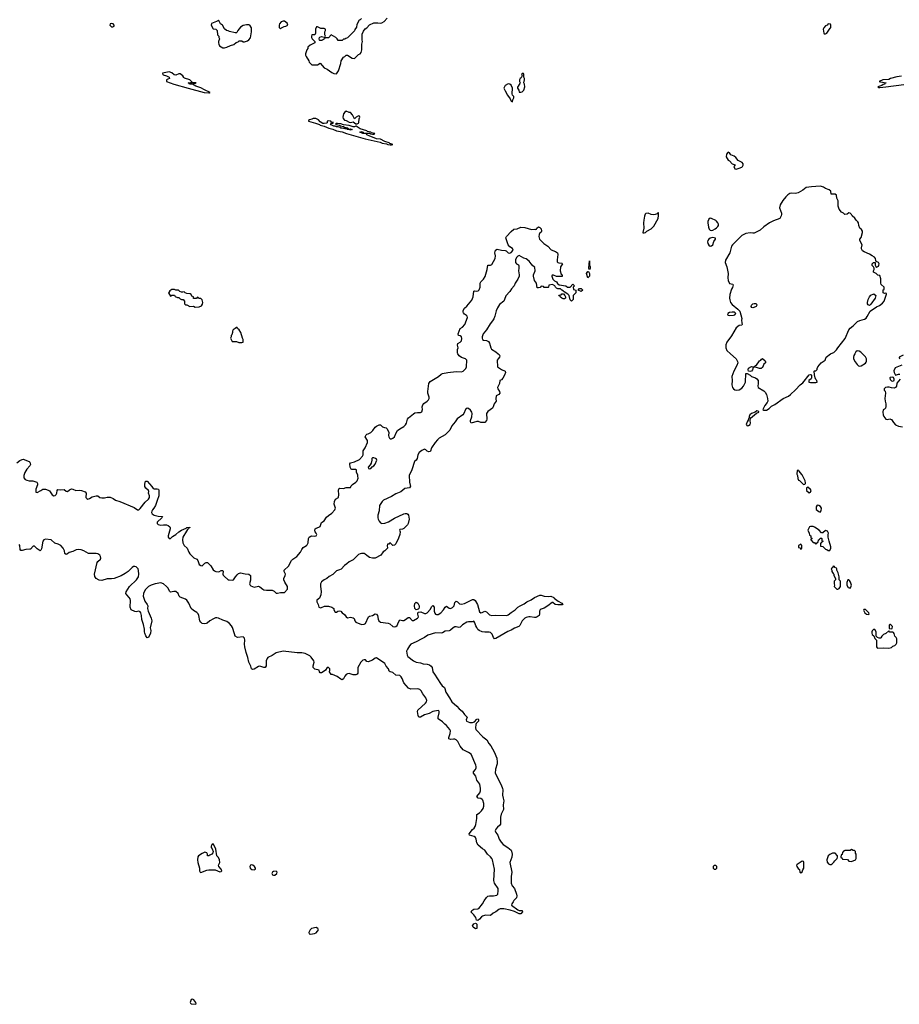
# Model space of a CAD drawing. Header units: inches. Extents: x 2396598 to 2566999, y 262085 to 451979.
# Tile 191 of 256: x 2509854 to 2522664, y 340525 to 354868. Entities that reach past the tile are written whole.
import ezdxf

# ---------------------------------------------------------------- set-up
doc = ezdxf.new("R2010")
doc.units = ezdxf.units.IN
doc.header["$MEASUREMENT"] = 0
for name, color, linetype in [('C5304', 7, 'Continuous'), ('C5314', 7, 'Continuous'), ('C5315', 7, 'Continuous'), ('C5324', 7, 'Continuous'), ('C5325', 7, 'Continuous')]:
    doc.layers.add(name, color=color, linetype=linetype)

msp = doc.modelspace()

# ---------------------------------------------------------------- linework, layer by layer
at = {"layer": 'C5304', "color": 5, "elevation": 20}
for points in [[(2509810, 348415), (2509854, 348446), (2509890, 348462), (2509910, 348464), (2509930, 348458), (2509994, 348430), (2510000, 348421)], [(2510000, 348367), (2509960, 348320), (2509928, 348272), (2509914, 348230), (2509912, 348192), (2509933, 348170), (2509958, 348158), (2509990, 348152), (2510000, 348151)], [(2510000, 347153), (2509945, 347150), (2509890, 347134), (2509870, 347136), (2509861, 347150), (2509858, 347210), (2509844, 347224)]]:
    msp.add_lwpolyline(points, dxfattribs=at)
at = {"layer": 'C5314', "color": 5}
for points, elevation in [([(2516823, 350000), (2516835, 349990), (2516848, 349970), (2516842, 349950), (2516822, 349930), (2516810, 349910), (2516813, 349810), (2516870, 349772), (2516925, 349750), (2516931, 349731), (2516916, 349690), (2516890, 349644), (2516870, 349620), (2516846, 349610), (2516843, 349570), (2516812, 349510), (2516817, 349490), (2516843, 349450), (2516846, 349430), (2516831, 349410), (2516791, 349389), (2516787, 349347), (2516794, 349310), (2516765, 349270), (2516750, 349228), (2516738, 349210), (2516670, 349162), (2516652, 349130), (2516657, 349050), (2516650, 349028), (2516630, 349002), (2516610, 348998), (2516570, 349002), (2516534, 349014), (2516510, 349014), (2516428, 348990), (2516419, 349010), (2516419, 349030), (2516437, 349083), (2516443, 349130), (2516437, 349150), (2516418, 349178), (2516390, 349203), (2516370, 349208), (2516348, 349192), (2516322, 349130), (2516308, 349110), (2516224, 349056), (2516196, 349010), (2516148, 348952), (2516116, 348890), (2516090, 348858), (2516050, 348819), (2515961, 348770), (2515937, 348750), (2515905, 348710), (2515853, 348630), (2515837, 348583), (2515830, 348577), (2515810, 348575), (2515790, 348581), (2515770, 348601), (2515750, 348611), (2515710, 348594), (2515670, 348564), (2515653, 348530), (2515644, 348476), (2515630, 348452), (2515605, 348430), (2515565, 348310), (2515525, 348230), (2515529, 348130), (2515543, 348070), (2515539, 348061), (2515530, 348050), (2515463, 348037), (2515407, 347990), (2515330, 347963), (2515270, 347921), (2515153, 347870), (2515132, 347850), (2515094, 347790), (2515087, 347713), (2515072, 347650), (2515071, 347610), (2515076, 347590), (2515090, 347563), (2515110, 347541), (2515130, 347530), (2515170, 347534), (2515225, 347555), (2515310, 347607), (2515450, 347670), (2515470, 347675), (2515493, 347673), (2515506, 347666), (2515516, 347650), (2515524, 347590), (2515510, 347530), (2515500, 347510), (2515450, 347456), (2515430, 347445), (2515390, 347444), (2515384, 347430), (2515395, 347410), (2515390, 347370), (2515370, 347316), (2515330, 347234), (2515310, 347214), (2515290, 347209), (2515276, 347216), (2515250, 347246), (2515238, 347242), (2515230, 347226), (2515210, 347226), (2515205, 347210), (2515210, 347169), (2515171, 347130), (2515145, 347115), (2515112, 347068), (2515030, 347023), (2514990, 347024), (2514950, 347036), (2514910, 347061), (2514884, 347084), (2514870, 347090), (2514834, 347094), (2514810, 347088), (2514790, 347076), (2514710, 347000), (2514650, 346970), (2514619, 346941), (2514584, 346916), (2514536, 346864), (2514510, 346852), (2514470, 346840), (2514415, 346785), (2514361, 346759), (2514329, 346730), (2514288, 346710), (2514250, 346678), (2514234, 346650), (2514233, 346613), (2514243, 346537), (2514240, 346490), (2514218, 346442), (2514183, 346410), (2514179, 346390), (2514203, 346350), (2514211, 346311), (2514223, 346303), (2514230, 346301), (2514250, 346306), (2514293, 346327), (2514350, 346324), (2514402, 346310), (2514431, 346290), (2514431, 346270), (2514450, 346239), (2514470, 346236), (2514489, 346251), (2514510, 346257), (2514530, 346251), (2514548, 346228), (2514584, 346204), (2514610, 346168), (2514630, 346155), (2514670, 346163), (2514710, 346157), (2514725, 346145), (2514734, 346110), (2514751, 346091), (2514830, 346058), (2514870, 346062), (2514890, 346073), (2514932, 346170), (2514950, 346181), (2514990, 346190), (2515030, 346212), (2515050, 346206), (2515063, 346190), (2515075, 346135), (2515086, 346110), (2515108, 346090), (2515218, 346078), (2515245, 346065), (2515290, 346029), (2515310, 346024), (2515332, 346028), (2515350, 346044), (2515370, 346094), (2515390, 346125), (2515430, 346115), (2515450, 346118), (2515472, 346130), (2515510, 346162), (2515530, 346161), (2515570, 346116), (2515590, 346117), (2515649, 346150), (2515658, 346162), (2515662, 346170), (2515652, 346210), (2515654, 346226), (2515663, 346237), (2515697, 346243), (2515750, 346220), (2515770, 346219), (2515790, 346227), (2515837, 346283), (2515850, 346314), (2515870, 346333), (2515888, 346310), (2515890, 346250), (2515901, 346221), (2515910, 346208), (2515923, 346203), (2515950, 346203), (2515988, 346230), (2516027, 346273), (2516050, 346311), (2516070, 346327), (2516110, 346294), (2516130, 346293), (2516155, 346305), (2516179, 346330), (2516190, 346376), (2516195, 346385), (2516210, 346397), (2516230, 346386), (2516260, 346360), (2516290, 346356), (2516330, 346366), (2516450, 346420), (2516470, 346423), (2516488, 346408), (2516519, 346350), (2516550, 346242), (2516571, 346229), (2516590, 346232), (2516630, 346250), (2516650, 346242), (2516698, 346198), (2516730, 346187), (2516790, 346192), (2516949, 346189), (2516970, 346197), (2517010, 346234), (2517069, 346271), (2517110, 346310), (2517141, 346330), (2517199, 346361), (2517240, 346390), (2517304, 346416), (2517352, 346450), (2517430, 346483), (2517450, 346484), (2517492, 346472), (2517550, 346464), (2517591, 346470), (2517631, 346450), (2517639, 346439), (2517697, 346397), (2517751, 346370), (2517762, 346350), (2517754, 346346), (2517690, 346342), (2517650, 346348), (2517618, 346378), (2517610, 346378), (2517547, 346330), (2517490, 346296), (2517450, 346281), (2517433, 346270), (2517422, 346250), (2517425, 346210), (2517421, 346190), (2517392, 346168), (2517370, 346160), (2517350, 346158), (2517290, 346170), (2517270, 346168), (2517230, 346160), (2517210, 346150), (2517170, 346110), (2517136, 346044), (2517123, 346030), (2517058, 346002), (2517010, 345974), (2516962, 345958), (2516790, 345853), (2516767, 345850), (2516755, 345870), (2516736, 345916), (2516710, 345940), (2516690, 345947), (2516630, 345945), (2516590, 345950), (2516545, 345970), (2516527, 345987), (2516510, 346013), (2516497, 346037), (2516484, 346084), (2516470, 346104), (2516442, 346098), (2516390, 346098), (2516367, 346093), (2516305, 346055), (2516270, 346018), (2516250, 346014), (2516210, 346026), (2516190, 346024), (2516166, 346010), (2516130, 345974), (2516110, 345964), (2516050, 345959), (2516010, 345937), (2515990, 345932), (2515910, 345937), (2515797, 345903), (2515750, 345869), (2515712, 345848), (2515630, 345804), (2515550, 345770), (2515530, 345746), (2515501, 345699), (2515489, 345670), (2515495, 345610), (2515507, 345590), (2515590, 345526), (2515630, 345508), (2515690, 345501), (2515730, 345487), (2515790, 345482), (2515824, 345470), (2515848, 345450), (2515859, 345430), (2515870, 345370), (2515896, 345336), (2515980, 345200), (2516006, 345166), (2516039, 345139), (2516046, 345126), (2516058, 345070), (2516114, 344990), (2516145, 344930), (2516222, 344870), (2516255, 344830), (2516297, 344797), (2516330, 344746), (2516370, 344710), (2516356, 344670), (2516363, 344650), (2516410, 344630), (2516450, 344630), (2516478, 344642), (2516510, 344677), (2516530, 344681), (2516536, 344670), (2516535, 344650), (2516504, 344616), (2516499, 344601), (2516493, 344550), (2516498, 344530), (2516601, 344421), (2516658, 344378), (2516686, 344326), (2516715, 344290), (2516764, 344204), (2516802, 344110), (2516809, 344051), (2516807, 344030), (2516782, 343950), (2516780, 343890), (2516864, 343724), (2516886, 343670), (2516890, 343650), (2516886, 343570), (2516893, 343530), (2516906, 343490), (2516897, 343430), (2516898, 343362), (2516867, 343293), (2516855, 343250), (2516854, 343150), (2516842, 343130), (2516813, 343107), (2516786, 343074), (2516779, 343050), (2516787, 343027), (2516818, 342990), (2516838, 342930), (2516865, 342885), (2516895, 342855), (2516965, 342810), (2517010, 342771), (2517017, 342757), (2517024, 342710), (2517021, 342670), (2516990, 342590), (2517022, 342450), (2517013, 342387), (2517010, 342290), (2517024, 342250), (2517058, 342210), (2517090, 342130), (2517095, 342105), (2517090, 342074), (2517050, 342035), (2517043, 342017), (2517021, 341990), (2517018, 341970), (2517110, 341901), (2517130, 341893), (2517172, 341890), (2517178, 341870), (2517150, 341842), (2517130, 341842), (2517058, 341878), (2516998, 341898), (2516905, 341915), (2516850, 341915), (2516830, 341907), (2516790, 341874), (2516747, 341853), (2516710, 341816), (2516638, 341822), (2516592, 341808), (2516579, 341801), (2516550, 341766), (2516526, 341746), (2516509, 341749), (2516495, 341790), (2516469, 341830), (2516442, 341850), (2516430, 341868), (2516439, 341890), (2516470, 341913), (2516526, 341914), (2516539, 341921), (2516594, 341986), (2516617, 342030), (2516650, 342079), (2516670, 342099), (2516695, 342105), (2516755, 342105), (2516805, 342115), (2516818, 342130), (2516823, 342177), (2516820, 342210), (2516769, 342290), (2516759, 342330), (2516767, 342493), (2516738, 342630), (2516729, 342650), (2516712, 342672), (2516666, 342710), (2516629, 342769), (2516596, 342790), (2516530, 342843), (2516510, 342877), (2516502, 342930), (2516494, 342954), (2516471, 342971), (2516406, 342990), (2516401, 343010), (2516448, 343070), (2516471, 343089), (2516486, 343114), (2516496, 343144), (2516513, 343230), (2516510, 343290), (2516550, 343315), (2516578, 343342), (2516603, 343377), (2516612, 343410), (2516613, 343450), (2516598, 343498), (2516590, 343510), (2516570, 343523), (2516529, 343530), (2516512, 343550), (2516554, 343606), (2516565, 343635), (2516567, 343670), (2516553, 343733), (2516511, 343790), (2516499, 343850), (2516461, 343890), (2516464, 343910), (2516493, 343947), (2516502, 343970), (2516504, 343990), (2516498, 344010), (2516427, 344167), (2516392, 344192), (2516310, 344232), (2516270, 344284), (2516235, 344355), (2516210, 344377), (2516190, 344388), (2516170, 344389), (2516130, 344381), (2516106, 344390), (2516103, 344410), (2516122, 344470), (2516127, 344510), (2516118, 344530), (2516070, 344586), (2516044, 344604), (2516010, 344638), (2515950, 344681), (2515946, 344710), (2515963, 344770), (2515964, 344790), (2515958, 344798), (2515950, 344804), (2515870, 344791), (2515819, 344761), (2515750, 344741), (2515690, 344710), (2515669, 344710), (2515658, 344730), (2515645, 344790), (2515654, 344810), (2515766, 344910), (2515778, 344930), (2515781, 344950), (2515770, 344990), (2515723, 345050), (2515702, 345090), (2515680, 345110), (2515650, 345121), (2515550, 345115), (2515516, 345130), (2515450, 345210), (2515425, 345270), (2515410, 345295), (2515390, 345315), (2515330, 345319), (2515290, 345358), (2515249, 345369), (2515237, 345377), (2515227, 345410), (2515190, 345450), (2515172, 345490), (2515050, 345570), (2515030, 345565), (2514990, 345536), (2514930, 345514), (2514910, 345520), (2514890, 345541), (2514870, 345543), (2514850, 345537), (2514823, 345510), (2514779, 345430), (2514780, 345370), (2514777, 345350), (2514768, 345332), (2514750, 345324), (2514710, 345323), (2514650, 345344), (2514630, 345337), (2514610, 345329), (2514590, 345304), (2514572, 345268), (2514550, 345252), (2514530, 345261), (2514478, 345298), (2514410, 345327), (2514389, 345330), (2514368, 345370), (2514373, 345390), (2514369, 345410), (2514350, 345429), (2514330, 345429), (2514306, 345390), (2514273, 345367), (2514250, 345355), (2514230, 345354), (2514219, 345370), (2514213, 345393), (2514150, 345409), (2514130, 345429), (2514130, 345454), (2514141, 345510), (2514136, 345530), (2514100, 345580), (2514079, 345599), (2514041, 345621), (2514010, 345633), (2513964, 345644), (2513894, 345646), (2513690, 345667), (2513590, 345646), (2513530, 345605), (2513470, 345576), (2513457, 345563), (2513445, 345530), (2513444, 345456), (2513430, 345429), (2513410, 345429), (2513382, 345442), (2513350, 345450), (2513330, 345448), (2513270, 345406), (2513250, 345400), (2513230, 345413), (2513222, 345450), (2513191, 345510), (2513178, 345578), (2513151, 345650), (2513132, 345732), (2513129, 345770), (2513134, 345830), (2513130, 345857), (2513110, 345876), (2513027, 345867), (2512993, 345890), (2512980, 345920), (2512953, 346013), (2512938, 346038), (2512908, 346070), (2512870, 346101), (2512810, 346122), (2512750, 346150), (2512726, 346154), (2512707, 346153), (2512678, 346142), (2512622, 346110), (2512584, 346076), (2512570, 346070), (2512550, 346065), (2512510, 346073), (2512491, 346090), (2512479, 346110), (2512463, 346190), (2512454, 346214), (2512434, 346234), (2512384, 346264), (2512352, 346292), (2512317, 346370), (2512290, 346413), (2512270, 346427), (2512190, 346457), (2512178, 346470), (2512161, 346510), (2512130, 346537), (2512100, 346540), (2512050, 346530), (2512040, 346540), (2512012, 346590), (2511992, 346610), (2511950, 346648), (2511910, 346663), (2511829, 346651), (2511770, 346631), (2511730, 346611), (2511679, 346561), (2511656, 346510), (2511654, 346470), (2511665, 346425), (2511677, 346397), (2511712, 346350), (2511719, 346330), (2511717, 346290), (2511725, 346250), (2511768, 346152), (2511779, 346110), (2511755, 346010), (2511763, 345970), (2511759, 345930), (2511730, 345870), (2511710, 345865), (2511690, 345892), (2511675, 345930), (2511671, 345950), (2511673, 345990), (2511658, 346058), (2511631, 346130), (2511627, 346190), (2511619, 346230), (2511610, 346243), (2511590, 346254), (2511550, 346244), (2511530, 346245), (2511479, 346270), (2511465, 346310), (2511469, 346409), (2511463, 346430), (2511450, 346451), (2511412, 346490), (2511402, 346510), (2511405, 346535), (2511453, 346610), (2511556, 346710), (2511583, 346750), (2511590, 346790), (2511586, 346846), (2511578, 346870), (2511550, 346896), (2511530, 346904), (2511510, 346901), (2511490, 346890), (2511432, 346828), (2511390, 346802), (2511330, 346767), (2511230, 346726), (2511190, 346721), (2511130, 346724), (2511050, 346700), (2511010, 346704), (2510968, 346730), (2510950, 346755), (2510942, 346790), (2510980, 346960), (2510990, 346977), (2511031, 347009), (2511036, 347024), (2511033, 347050), (2511020, 347070), (2510990, 347087), (2510970, 347093), (2510870, 347090), (2510854, 347094), (2510790, 347132), (2510750, 347143), (2510710, 347148), (2510676, 347144), (2510630, 347121), (2510573, 347107), (2510550, 347087), (2510530, 347078), (2510510, 347090), (2510506, 347130), (2510489, 347170), (2510451, 347210), (2510412, 347230), (2510364, 347244), (2510310, 347291), (2510230, 347299), (2510207, 347293), (2510192, 347270), (2510170, 347162), (2510161, 347139), (2510150, 347132), (2510110, 347161), (2510070, 347199), (2510050, 347201), (2510010, 347154), (2510000, 347153)], 20), ([(2510000, 348151), (2510045, 348150), (2510103, 348130), (2510113, 348113), (2510114, 348090), (2510090, 348028), (2510087, 348010), (2510090, 347986), (2510110, 347982), (2510164, 348010), (2510190, 348031), (2510230, 348030), (2510270, 348016), (2510286, 348006), (2510326, 347946), (2510350, 347933), (2510370, 347937), (2510385, 347950), (2510397, 347970), (2510399, 348010), (2510410, 348026), (2510450, 348020), (2510503, 348023), (2510530, 348002), (2510550, 347995), (2510580, 348020), (2510610, 348034), (2510630, 348030), (2510670, 348012), (2510730, 348014), (2510754, 348010), (2510806, 347990), (2510823, 347970), (2510816, 347910), (2510830, 347891), (2510845, 347885), (2510870, 347891), (2510910, 347919), (2510970, 347930), (2510990, 347930), (2511021, 347910), (2511050, 347902), (2511090, 347902), (2511130, 347912), (2511170, 347912), (2511214, 347894), (2511251, 347870), (2511310, 347850), (2511521, 347761), (2511570, 347727), (2511590, 347730), (2511610, 347746), (2511681, 347839), (2511730, 347884), (2511743, 347910), (2511742, 347930), (2511731, 347970), (2511734, 347994), (2511728, 348008), (2511690, 348042), (2511676, 348070), (2511674, 348090), (2511683, 348137), (2511690, 348147), (2511710, 348146), (2511778, 348070), (2511797, 348037), (2511814, 348034), (2511856, 348036), (2511876, 348030), (2511880, 348010), (2511882, 347930), (2511854, 347866), (2511833, 347790), (2511809, 347750), (2511790, 347730), (2511779, 347710), (2511775, 347690), (2511782, 347670), (2511810, 347650), (2511870, 347635), (2511935, 347630), (2511926, 347610), (2511857, 347550), (2511854, 347530), (2511873, 347513), (2511904, 347504), (2511950, 347509), (2511990, 347508), (2512018, 347498), (2512039, 347479), (2512044, 347470), (2512044, 347450), (2512017, 347350), (2512017, 347330), (2512030, 347310), (2512050, 347309), (2512079, 347341), (2512126, 347370), (2512171, 347410), (2512210, 347434), (2512278, 347462), (2512290, 347470), (2512330, 347474), (2512330, 347470), (2512315, 347465), (2512311, 347450), (2512299, 347441), (2512282, 347418), (2512229, 347330), (2512223, 347290), (2512228, 347248), (2512250, 347210), (2512294, 347170), (2512315, 347110), (2512330, 347085), (2512390, 347030), (2512434, 347010), (2512448, 346988), (2512470, 346930), (2512490, 346916), (2512510, 346914), (2512550, 346949), (2512570, 346960), (2512590, 346962), (2512640, 346910), (2512673, 346853), (2512690, 346838), (2512710, 346830), (2512753, 346827), (2512790, 346843), (2512810, 346845), (2512817, 346837), (2512810, 346790), (2512818, 346778), (2512830, 346762), (2512890, 346710), (2512906, 346706), (2512950, 346704), (2512970, 346708), (2512995, 346750), (2513020, 346780), (2513041, 346799), (2513070, 346810), (2513137, 346797), (2513190, 346793), (2513214, 346770), (2513215, 346705), (2513201, 346650), (2513211, 346631), (2513221, 346621), (2513242, 346610), (2513270, 346603), (2513330, 346615), (2513350, 346607), (2513396, 346570), (2513410, 346564), (2513450, 346557), (2513530, 346556), (2513561, 346541), (2513590, 346516), (2513610, 346516), (2513650, 346526), (2513710, 346524), (2513756, 346570), (2513753, 346610), (2513713, 346673), (2513700, 346710), (2513699, 346730), (2513719, 346770), (2513724, 346790), (2513705, 346830), (2513707, 346850), (2513770, 346909), (2513812, 346990), (2513830, 347008), (2513890, 347050), (2513942, 347110), (2513961, 347150), (2513982, 347178), (2514030, 347207), (2514041, 347219), (2514055, 347245), (2514062, 347310), (2514070, 347331), (2514094, 347346), (2514110, 347348), (2514150, 347343), (2514173, 347350), (2514181, 347370), (2514174, 347390), (2514157, 347410), (2514153, 347430), (2514157, 347450), (2514170, 347463), (2514210, 347474), (2514230, 347486), (2514250, 347545), (2514289, 347570), (2514321, 347619), (2514350, 347645), (2514400, 347680), (2514444, 347730), (2514453, 347750), (2514433, 347810), (2514441, 347850), (2514455, 347885), (2514495, 347910), (2514502, 347950), (2514499, 348010), (2514504, 348036), (2514516, 348044), (2514570, 348041), (2514610, 348052), (2514670, 348052), (2514683, 348077), (2514701, 348099), (2514750, 348131), (2514770, 348152), (2514781, 348190), (2514780, 348220), (2514777, 348237), (2514758, 348270), (2514758, 348310), (2514750, 348318), (2514690, 348318), (2514682, 348322), (2514669, 348349), (2514664, 348396), (2514670, 348411), (2514730, 348426), (2514801, 348459), (2514847, 348510), (2514855, 348530), (2514858, 348590), (2514884, 348630), (2514919, 348710), (2514917, 348737), (2514886, 348790), (2514899, 348821), (2514909, 348831), (2514930, 348835), (2514970, 348855), (2514998, 348882), (2515030, 348931), (2515050, 348946), (2515090, 348965), (2515110, 348965), (2515137, 348937), (2515166, 348926), (2515190, 348925), (2515205, 348910), (2515230, 348854), (2515227, 348810), (2515230, 348790), (2515242, 348770), (2515250, 348762), (2515270, 348760), (2515290, 348770), (2515310, 348791), (2515337, 348850), (2515358, 348882), (2515390, 348910), (2515450, 348944), (2515474, 348966), (2515488, 348992), (2515503, 349050), (2515516, 349070), (2515590, 349129), (2515610, 349139), (2515646, 349146), (2515690, 349144), (2515710, 349157), (2515719, 349190), (2515717, 349230), (2515723, 349257), (2515742, 349278), (2515790, 349310), (2515807, 349330), (2515817, 349350), (2515817, 349370), (2515798, 349430), (2515796, 349450), (2515810, 349567), (2515830, 349596), (2515951, 349669), (2515990, 349704), (2516010, 349715), (2516088, 349730), (2516210, 349743), (2516290, 349740), (2516312, 349748), (2516351, 349789), (2516360, 349810), (2516363, 349830), (2516368, 349888), (2516366, 349910), (2516347, 349927), (2516290, 349945), (2516253, 349970), (2516235, 350000)], 20), ([(2510000, 348421), (2510008, 348410), (2510010, 348390), (2510002, 348370), (2510000, 348367)], 20), ([(2520000, 342538), (2519990, 342546), (2519970, 342545), (2519955, 342530), (2519954, 342510), (2519970, 342495), (2519990, 342492), (2520000, 342502)], 40)]:
    msp.add_lwpolyline(points, dxfattribs=dict(at, elevation=elevation))
for points, elevation in [([(2515010, 348488), (2514993, 348487), (2514982, 348478), (2514981, 348450), (2514971, 348409), (2514958, 348382), (2514931, 348350), (2514932, 348330), (2514950, 348323), (2514968, 348330), (2514985, 348355), (2515010, 348371), (2515030, 348392), (2515055, 348450), (2515048, 348468), (2515036, 348476)], 20), ([(2515630, 346269), (2515610, 346290), (2515605, 346330), (2515610, 346365), (2515630, 346381), (2515653, 346370), (2515670, 346331), (2515674, 346310), (2515668, 346292), (2515658, 346282)], 20), ([(2512670, 342862), (2512650, 342848), (2512643, 342830), (2512643, 342810), (2512656, 342790), (2512671, 342750), (2512666, 342730), (2512650, 342714), (2512621, 342699), (2512610, 342688), (2512590, 342688), (2512588, 342710), (2512578, 342730), (2512550, 342739), (2512510, 342724), (2512458, 342690), (2512446, 342674), (2512442, 342630), (2512448, 342590), (2512472, 342510), (2512471, 342470), (2512482, 342450), (2512490, 342447), (2512581, 342479), (2512610, 342485), (2512703, 342483), (2512770, 342455), (2512790, 342461), (2512796, 342470), (2512790, 342494), (2512754, 342530), (2512749, 342550), (2512769, 342590), (2512764, 342630), (2512750, 342664), (2512725, 342690), (2512710, 342786), (2512682, 342850)], 40), ([(2513230, 342555), (2513214, 342550), (2513205, 342530), (2513212, 342510), (2513234, 342490), (2513270, 342482), (2513287, 342493), (2513288, 342510), (2513275, 342530), (2513250, 342554)], 40), ([(2513590, 342464), (2513550, 342461), (2513536, 342450), (2513530, 342438), (2513528, 342430), (2513538, 342410), (2513550, 342404), (2513570, 342407), (2513599, 342430), (2513604, 342450)], 40), ([(2516490, 341626), (2516458, 341650), (2516449, 341670), (2516470, 341698), (2516490, 341705), (2516502, 341702), (2516510, 341694), (2516510, 341628)], 20), ([(2514170, 341644), (2514106, 341630), (2514083, 341610), (2514065, 341570), (2514071, 341551), (2514090, 341547), (2514146, 341554), (2514170, 341567), (2514193, 341590), (2514205, 341610), (2514197, 341630)], 40), ([(2512370, 340601), (2512350, 340593), (2512335, 340550), (2512340, 340540), (2512350, 340531), (2512410, 340525), (2512426, 340530), (2512419, 340550), (2512390, 340589)], 40)]:
    msp.add_lwpolyline(points, close=True, dxfattribs=dict(at, elevation=elevation))
at = {"layer": 'C5315', "color": 5}
for points, elevation in [([(2514833, 354887), (2514810, 354866), (2514798, 354862), (2514764, 354796), (2514760, 354760), (2514733, 354727), (2514730, 354706), (2514630, 354606), (2514604, 354596), (2514590, 354586), (2514570, 354586), (2514550, 354566), (2514490, 354566), (2514478, 354590), (2514458, 354610), (2514390, 354646), (2514350, 354606), (2514310, 354606), (2514298, 354602), (2514294, 354590), (2514262, 354570), (2514250, 354564), (2514224, 354564), (2514218, 354570), (2514215, 354590), (2514218, 354610), (2514224, 354616), (2514250, 354625), (2514290, 354614), (2514302, 354618), (2514306, 354630), (2514298, 354650), (2514298, 354690), (2514306, 354710), (2514306, 354730), (2514290, 354738), (2514240, 354740), (2514190, 354766), (2514178, 354762), (2514162, 354730), (2514162, 354670), (2514153, 354647), (2514110, 354646), (2514102, 354630), (2514102, 354610), (2514112, 354590), (2514154, 354550), (2514152, 354530), (2514083, 354497), (2514052, 354470), (2514051, 354450), (2514038, 354430), (2514018, 354370), (2514018, 354350), (2514025, 354330), (2514065, 354270), (2514072, 354250), (2514110, 354212), (2514190, 354212), (2514230, 354234), (2514290, 354166), (2514330, 354146), (2514400, 354100), (2514430, 354086), (2514470, 354082), (2514497, 354123), (2514529, 354230), (2514535, 354270), (2514570, 354322), (2514588, 354332), (2514608, 354352), (2514630, 354352), (2514694, 354310), (2514730, 354305), (2514790, 354362), (2514810, 354372), (2514828, 354390), (2514839, 354430), (2514835, 354510), (2514848, 354550), (2514842, 354570), (2514843, 354657), (2514860, 354700), (2514886, 354734), (2514908, 354750), (2514950, 354792), (2515010, 354822), (2515070, 354825), (2515110, 354818), (2515130, 354822), (2515160, 354840), (2515206, 354890)], 40), ([(2516235, 350000), (2516230, 350010), (2516228, 350030), (2516230, 350062), (2516239, 350090), (2516230, 350126), (2516234, 350150), (2516270, 350173), (2516287, 350190), (2516295, 350225), (2516288, 350248), (2516270, 350265), (2516246, 350270), (2516239, 350290), (2516269, 350370), (2516302, 350390), (2516335, 350430), (2516374, 350530), (2516369, 350550), (2516360, 350560), (2516330, 350579), (2516317, 350597), (2516312, 350610), (2516314, 350630), (2516330, 350667), (2516364, 350696), (2516439, 350781), (2516458, 350830), (2516466, 350914), (2516481, 350919), (2516510, 350915), (2516530, 350918), (2516546, 350934), (2516559, 350970), (2516562, 351030), (2516572, 351050), (2516610, 351090), (2516631, 351129), (2516662, 351230), (2516670, 351290), (2516710, 351292), (2516730, 351302), (2516780, 351390), (2516784, 351430), (2516774, 351470), (2516785, 351510), (2516810, 351525), (2516870, 351510), (2516925, 351505), (2516939, 351499), (2516970, 351471), (2516990, 351467), (2517010, 351475), (2517039, 351510), (2517030, 351535), (2516990, 351561), (2516968, 351588), (2516933, 351690), (2516943, 351710), (2517010, 351785), (2517050, 351816), (2517098, 351822), (2517150, 351847), (2517210, 351843), (2517310, 351814), (2517357, 351817), (2517367, 351813), (2517382, 351818), (2517386, 351830), (2517410, 351852), (2517430, 351842), (2517450, 351822), (2517455, 351790), (2517450, 351775), (2517426, 351754), (2517421, 351739), (2517416, 351710), (2517423, 351670), (2517487, 351607), (2517545, 351570), (2517594, 351514), (2517659, 351490), (2517684, 351470), (2517692, 351450), (2517679, 351370), (2517681, 351341), (2517691, 351331), (2517705, 351325), (2517750, 351322), (2517758, 351310), (2517731, 351269), (2517723, 351210), (2517742, 351162), (2517754, 351150), (2517754, 351126), (2517670, 351129), (2517630, 351146), (2517610, 351146), (2517602, 351138), (2517602, 351130), (2517618, 351090), (2517642, 351062), (2517671, 351051), (2517686, 351026), (2517710, 351005), (2517810, 350992), (2517830, 350974), (2517870, 350974), (2517910, 351014), (2517934, 350990), (2517914, 350970), (2517918, 350938), (2517954, 350930), (2517952, 350890), (2517912, 350850), (2517912, 350790), (2517890, 350769), (2517870, 350786), (2517855, 350850), (2517838, 350870), (2517782, 350902), (2517775, 350915), (2517750, 350926), (2517730, 350948), (2517690, 350946), (2517670, 350958), (2517658, 350970), (2517648, 350990), (2517613, 351013), (2517558, 351002), (2517554, 350970), (2517550, 350966), (2517490, 350968), (2517482, 350982), (2517450, 350986), (2517432, 350968), (2517410, 350962), (2517390, 350964), (2517379, 351030), (2517350, 351070), (2517335, 351130), (2517335, 351150), (2517360, 351210), (2517357, 351257), (2517315, 351290), (2517272, 351352), (2517230, 351384), (2517195, 351395), (2517130, 351433), (2517110, 351425), (2517090, 351405), (2517076, 351370), (2517076, 351330), (2517090, 351311), (2517118, 351298), (2517124, 351284), (2517124, 351250), (2517116, 351210), (2517129, 351150), (2517126, 351130), (2517110, 351090), (2517070, 351030), (2517054, 350990), (2517016, 350950), (2516993, 350907), (2516932, 350848), (2516914, 350790), (2516903, 350770), (2516842, 350718), (2516812, 350670), (2516793, 350627), (2516776, 350550), (2516760, 350510), (2516741, 350479), (2516704, 350436), (2516653, 350350), (2516605, 350290), (2516590, 350250), (2516587, 350227), (2516594, 350210), (2516610, 350202), (2516654, 350194), (2516679, 350179), (2516696, 350156), (2516716, 350090), (2516727, 350067), (2516788, 350030), (2516823, 350000)], 20), ([(2520000, 351931), (2519990, 351942), (2519930, 351973), (2519910, 351975), (2519890, 351963), (2519876, 351930), (2519875, 351910), (2519886, 351846), (2519897, 351817), (2519910, 351800), (2519930, 351796), (2519950, 351802), (2519980, 351820), (2520000, 351837)], 40)]:
    msp.add_lwpolyline(points, dxfattribs=dict(at, elevation=elevation))
for points, elevation in [([(2511190, 354813), (2511172, 354808), (2511166, 354790), (2511170, 354785), (2511190, 354766), (2511210, 354765), (2511228, 354772), (2511229, 354790), (2511213, 354810)], 40), ([(2512750, 354858), (2512720, 354840), (2512647, 354813), (2512642, 354790), (2512670, 354734), (2512710, 354732), (2512732, 354710), (2512734, 354650), (2512754, 354630), (2512754, 354610), (2512762, 354590), (2512751, 354550), (2512751, 354530), (2512755, 354510), (2512766, 354490), (2512810, 354459), (2512837, 354457), (2512870, 354467), (2512926, 354494), (2512973, 354507), (2513005, 354535), (2513034, 354546), (2513050, 354562), (2513090, 354558), (2513110, 354546), (2513130, 354545), (2513170, 354561), (2513190, 354576), (2513214, 354606), (2513229, 354690), (2513228, 354748), (2513208, 354788), (2513190, 354795), (2513155, 354795), (2513110, 354782), (2513070, 354758), (2513032, 354710), (2513017, 354683), (2513010, 354678), (2512990, 354678), (2512910, 354698), (2512890, 354708), (2512866, 354710), (2512836, 354736), (2512808, 354788), (2512778, 354810), (2512755, 354855)], 40), ([(2513690, 354849), (2513664, 354836), (2513638, 354810), (2513632, 354790), (2513633, 354753), (2513650, 354734), (2513668, 354752), (2513706, 354770), (2513730, 354772), (2513750, 354782), (2513758, 354790), (2513750, 354818), (2513710, 354849)], 40), ([(2512030, 354108), (2511932, 354090), (2511938, 354070), (2511945, 354065), (2511991, 354051), (2512032, 354030), (2512034, 354010), (2512010, 354002), (2511992, 353990), (2511991, 353970), (2512101, 353930), (2512306, 353870), (2512542, 353810), (2512610, 353801), (2512619, 353801), (2512628, 353810), (2512546, 353846), (2512490, 353875), (2512418, 353898), (2512370, 353928), (2512326, 353930), (2512322, 353942), (2512306, 353950), (2512347, 353953), (2512358, 353958), (2512354, 353950), (2512358, 353938), (2512370, 353934), (2512390, 353942), (2512416, 353944), (2512426, 353950), (2512374, 353954), (2512360, 353960), (2512358, 353970), (2512330, 353994), (2512256, 354016), (2512244, 354024), (2512229, 354049), (2512190, 354082), (2512170, 354082), (2512130, 354059), (2512105, 354065), (2512070, 354095)], 40), ([(2517190, 354086), (2517170, 354086), (2517162, 354070), (2517174, 354050), (2517157, 354023), (2517142, 354010), (2517132, 353990), (2517132, 353970), (2517142, 353950), (2517140, 353940), (2517105, 353885), (2517105, 353870), (2517122, 353842), (2517130, 353814), (2517150, 353812), (2517170, 353818), (2517198, 353842), (2517209, 353890), (2517208, 353928), (2517198, 353950), (2517208, 353990), (2517208, 354010), (2517198, 354030), (2517198, 354070)], 40), ([(2516970, 353935), (2516922, 353910), (2516907, 353870), (2516923, 353830), (2516956, 353770), (2516995, 353715), (2517010, 353682), (2517030, 353674), (2517037, 353703), (2517049, 353730), (2517048, 353750), (2517029, 353769), (2517026, 353786), (2517029, 353870), (2517013, 353913), (2516990, 353929)], 40), ([(2514610, 353535), (2514590, 353522), (2514570, 353495), (2514561, 353450), (2514563, 353430), (2514585, 353405), (2514610, 353399), (2514650, 353375), (2514670, 353371), (2514710, 353378), (2514750, 353351), (2514770, 353352), (2514790, 353362), (2514795, 353370), (2514796, 353424), (2514806, 353450), (2514802, 353462), (2514790, 353466), (2514754, 353450), (2514730, 353426), (2514703, 353483), (2514674, 353514), (2514650, 353518)], 40), ([(2514130, 353428), (2514110, 353418), (2514074, 353410), (2514062, 353398), (2514062, 353390), (2514163, 353363), (2514220, 353340), (2514232, 353330), (2514290, 353319), (2514358, 353290), (2514416, 353276), (2514470, 353248), (2514550, 353233), (2514611, 353210), (2514886, 353134), (2515102, 353082), (2515132, 353070), (2515198, 353058), (2515214, 353050), (2515250, 353043), (2515270, 353045), (2515286, 353050), (2515243, 353063), (2515233, 353073), (2515170, 353095), (2515109, 353129), (2515050, 353135), (2514990, 353155), (2514954, 353174), (2514910, 353189), (2514906, 353206), (2514850, 353209), (2514806, 353230), (2514830, 353238), (2514854, 353230), (2514858, 353218), (2514873, 353213), (2514954, 353214), (2514954, 353210), (2514965, 353205), (2514990, 353202), (2515018, 353202), (2515026, 353210), (2514978, 353218), (2514966, 353230), (2514920, 353240), (2514908, 353250), (2514810, 353277), (2514756, 353316), (2514750, 353318), (2514731, 353309), (2514709, 353309), (2514650, 353329), (2514570, 353339), (2514532, 353352), (2514483, 353357), (2514464, 353356), (2514454, 353350), (2514464, 353344), (2514512, 353332), (2514524, 353324), (2514572, 353312), (2514584, 353304), (2514631, 353291), (2514638, 353278), (2514650, 353274), (2514670, 353278), (2514694, 353270), (2514670, 353258), (2514650, 353268), (2514626, 353270), (2514618, 353278), (2514590, 353278), (2514550, 353289), (2514530, 353289), (2514519, 353299), (2514490, 353309), (2514470, 353309), (2514450, 353318), (2514430, 353318), (2514390, 353338), (2514378, 353350), (2514390, 353362), (2514410, 353362), (2514426, 353370), (2514396, 353376), (2514386, 353390), (2514350, 353393), (2514334, 353390), (2514333, 353367), (2514320, 353360), (2514290, 353355), (2514270, 353358), (2514230, 353378), (2514206, 353410), (2514167, 353427)], 40), ([(2519150, 352058), (2519138, 352042), (2519110, 352030), (2519090, 352027), (2519049, 352029), (2519009, 352049), (2518975, 352045), (2518965, 352035), (2518954, 352006), (2518944, 351950), (2518939, 351910), (2518942, 351830), (2518927, 351770), (2518930, 351762), (2518950, 351762), (2518966, 351770), (2518986, 351790), (2519050, 351824), (2519090, 351860), (2519151, 351970), (2519158, 352018), (2519155, 352055)], 40), ([(2519950, 351693), (2519910, 351687), (2519890, 351672), (2519875, 351650), (2519870, 351630), (2519874, 351610), (2519890, 351584), (2519910, 351568), (2519930, 351573), (2519947, 351590), (2519964, 351636), (2519988, 351670), (2519986, 351686)], 40), ([(2518150, 351226), (2518142, 351250), (2518150, 351354), (2518154, 351350), (2518152, 351290), (2518162, 351270), (2518162, 351250)], 20), ([(2518130, 351108), (2518109, 351170), (2518130, 351202), (2518138, 351198), (2518154, 351170), (2518152, 351130)], 20), ([(2512110, 350938), (2512070, 350938), (2512040, 350920), (2512024, 350896), (2512022, 350890), (2512050, 350842), (2512070, 350854), (2512110, 350854), (2512118, 350838), (2512150, 350822), (2512170, 350822), (2512190, 350802), (2512210, 350792), (2512234, 350790), (2512254, 350770), (2512254, 350730), (2512270, 350714), (2512290, 350714), (2512330, 350692), (2512387, 350693), (2512410, 350682), (2512470, 350685), (2512500, 350700), (2512516, 350724), (2512522, 350750), (2512510, 350786), (2512490, 350806), (2512467, 350807), (2512450, 350826), (2512438, 350822), (2512430, 350806), (2512386, 350806), (2512386, 350830), (2512362, 350842), (2512350, 350866), (2512336, 350876), (2512290, 350878), (2512266, 350890), (2512250, 350906), (2512230, 350898), (2512210, 350898), (2512186, 350910), (2512167, 350927), (2512130, 350928)], 40), ([(2517770, 350802), (2517748, 350810), (2517726, 350830), (2517722, 350842), (2517710, 350846), (2517707, 350853), (2517742, 350858), (2517750, 350874), (2517773, 350873), (2517792, 350852), (2517805, 350830), (2517802, 350810), (2517790, 350802)], 20), ([(2518030, 350908), (2517986, 350930), (2518008, 350952), (2518030, 350951), (2518054, 350930)], 20), ([(2513010, 350386), (2512994, 350370), (2512962, 350350), (2512952, 350330), (2512952, 350310), (2512942, 350278), (2512933, 350267), (2512932, 350248), (2512922, 350230), (2512950, 350182), (2513010, 350182), (2513045, 350165), (2513090, 350165), (2513107, 350173), (2513108, 350210), (2513098, 350230), (2513075, 350310), (2513050, 350348), (2513026, 350370), (2513022, 350382)], 40)]:
    msp.add_lwpolyline(points, close=True, dxfattribs=dict(at, elevation=elevation))
at = {"layer": 'C5324', "color": 5, "elevation": 40}
for points in [[(2520206, 350000), (2520286, 349926), (2520310, 349890), (2520314, 349870), (2520300, 349830), (2520255, 349750), (2520224, 349670), (2520229, 349610), (2520224, 349550), (2520228, 349530), (2520235, 349510), (2520250, 349493), (2520270, 349478), (2520290, 349472), (2520330, 349476), (2520370, 349500), (2520395, 349530), (2520422, 349590), (2520430, 349714), (2520450, 349714), (2520490, 349691), (2520511, 349670), (2520570, 349651), (2520590, 349635), (2520608, 349610), (2520610, 349570), (2520605, 349530), (2520611, 349511), (2520690, 349462), (2520710, 349444), (2520730, 349410), (2520744, 349350), (2520747, 349310), (2520741, 349290), (2520707, 349250), (2520678, 349190), (2520690, 349178), (2520730, 349181), (2520770, 349203), (2520801, 349239), (2520850, 349263), (2520973, 349350), (2521050, 349385), (2521081, 349410), (2521150, 349474), (2521221, 349550), (2521260, 349580), (2521350, 349693), (2521370, 349701), (2521379, 349699), (2521386, 349686), (2521387, 349650), (2521382, 349638), (2521347, 349613), (2521345, 349590), (2521370, 349581), (2521450, 349584), (2521468, 349590), (2521462, 349610), (2521446, 349626), (2521437, 349650), (2521427, 349693), (2521426, 349750), (2521430, 349754), (2521450, 349754), (2521468, 349772), (2521468, 349788), (2521479, 349810), (2521524, 349870), (2521582, 349910), (2521598, 349950), (2521664, 350000)], [(2522016, 350000), (2522004, 349976), (2521995, 349950), (2521998, 349930), (2522022, 349882), (2522050, 349844), (2522070, 349827), (2522090, 349821), (2522110, 349824), (2522170, 349867), (2522180, 349880), (2522188, 349892), (2522188, 349930), (2522170, 349958), (2522129, 350000)], [(2522721, 349979), (2522662, 349950), (2522662, 349942), (2522674, 349930)], [(2522702, 349838), (2522605, 349795), (2522585, 349755), (2522587, 349730), (2522610, 349692), (2522650, 349705), (2522670, 349706)], [(2522675, 349630), (2522626, 349574), (2522621, 349530), (2522611, 349509), (2522590, 349501), (2522550, 349505), (2522517, 349517), (2522490, 349517), (2522462, 349510), (2522446, 349490), (2522446, 349470), (2522456, 349456), (2522463, 349430), (2522454, 349350), (2522457, 349310), (2522467, 349270), (2522467, 349233), (2522465, 349210), (2522450, 349195), (2522430, 349186), (2522426, 349150), (2522431, 349110), (2522439, 349090), (2522470, 349051), (2522490, 349045), (2522527, 349053), (2522538, 349050), (2522550, 349043), (2522578, 348998), (2522610, 348964), (2522650, 348946), (2522710, 348935)], [(2520000, 342502), (2520009, 342510), (2520008, 342530), (2520000, 342538)]]:
    msp.add_lwpolyline(points, dxfattribs=at)
for points in [[(2520629, 349789), (2520570, 349806), (2520550, 349806), (2520538, 349802), (2520526, 349770), (2520510, 349749), (2520490, 349742), (2520466, 349750), (2520462, 349770), (2520467, 349793), (2520510, 349814), (2520548, 349812), (2520562, 349818), (2520566, 349830), (2520582, 349838), (2520630, 349898), (2520648, 349910), (2520656, 349924), (2520670, 349934), (2520710, 349898), (2520715, 349890), (2520716, 349870), (2520691, 349849), (2520670, 349802), (2520663, 349797), (2520650, 349789)], [(2522570, 349662), (2522530, 349655), (2522527, 349650), (2522530, 349625), (2522550, 349605), (2522570, 349602), (2522587, 349613), (2522588, 349630), (2522578, 349658)], [(2520590, 349168), (2520567, 349153), (2520510, 349132), (2520488, 349110), (2520479, 349090), (2520482, 349070), (2520470, 349058), (2520464, 349036), (2520447, 349010), (2520432, 348970), (2520450, 348952), (2520470, 348958), (2520490, 348972), (2520499, 348990), (2520494, 349030), (2520496, 349064), (2520583, 349137), (2520618, 349150), (2520618, 349158), (2520610, 349166)], [(2521190, 348306), (2521178, 348302), (2521172, 348250), (2521182, 348230), (2521184, 348184), (2521198, 348158), (2521210, 348154), (2521252, 348110), (2521270, 348098), (2521290, 348102), (2521298, 348110), (2521299, 348121), (2521294, 348150), (2521250, 348238), (2521218, 348270), (2521210, 348286), (2521195, 348295)], [(2521330, 348058), (2521314, 348050), (2521312, 348010), (2521350, 347978), (2521370, 347985), (2521379, 348010), (2521370, 348022)], [(2521470, 347795), (2521451, 347770), (2521455, 347735), (2521490, 347702), (2521510, 347692), (2521525, 347715), (2521529, 347750), (2521516, 347776), (2521492, 347792)], [(2521410, 347486), (2521370, 347486), (2521358, 347482), (2521332, 347430), (2521352, 347390), (2521358, 347358), (2521374, 347350), (2521378, 347318), (2521394, 347310), (2521378, 347302), (2521374, 347290), (2521410, 347254), (2521430, 347254), (2521438, 347238), (2521450, 347234), (2521462, 347238), (2521467, 347253), (2521482, 347258), (2521487, 347293), (2521502, 347298), (2521510, 347314), (2521530, 347314), (2521534, 347310), (2521538, 347278), (2521554, 347270), (2521538, 347262), (2521533, 347247), (2521518, 347242), (2521514, 347230), (2521518, 347198), (2521550, 347194), (2521590, 347154), (2521611, 347151), (2521630, 347134), (2521650, 347134), (2521669, 347170), (2521669, 347190), (2521641, 347270), (2521629, 347330), (2521629, 347369), (2521634, 347390), (2521618, 347418), (2521590, 347429), (2521550, 347395), (2521530, 347395), (2521495, 347430), (2521430, 347478)], [(2521230, 347226), (2521194, 347210), (2521198, 347178), (2521213, 347173), (2521230, 347154), (2521242, 347158), (2521246, 347170), (2521246, 347210)], [(2521710, 346906), (2521698, 346902), (2521694, 346890), (2521674, 346870), (2521682, 346850), (2521682, 346830), (2521700, 346800), (2521712, 346790), (2521712, 346770), (2521733, 346727), (2521734, 346710), (2521714, 346690), (2521714, 346650), (2521722, 346630), (2521714, 346610), (2521753, 346573), (2521770, 346572), (2521790, 346582), (2521808, 346612), (2521807, 346687), (2521788, 346708), (2521788, 346752), (2521774, 346810), (2521755, 346850), (2521755, 346870), (2521750, 346878), (2521726, 346890), (2521722, 346902)], [(2521930, 346708), (2521913, 346707), (2521898, 346670), (2521898, 346630), (2521917, 346597), (2521950, 346585), (2521960, 346600), (2521966, 346630), (2521955, 346675), (2521940, 346700)], [(2522174, 346274), (2522146, 346274), (2522145, 346265), (2522162, 346230), (2522186, 346206), (2522210, 346202), (2522226, 346210), (2522218, 346230)], [(2522310, 345986), (2522290, 345986), (2522270, 345966), (2522262, 345950), (2522262, 345930), (2522270, 345914), (2522293, 345893), (2522310, 345854), (2522334, 345830), (2522332, 345730), (2522340, 345720), (2522350, 345712), (2522430, 345718), (2522510, 345711), (2522550, 345725), (2522570, 345742), (2522598, 345750), (2522618, 345770), (2522628, 345790), (2522628, 345850), (2522618, 345870), (2522598, 345890), (2522590, 345926), (2522580, 345940), (2522570, 345948), (2522528, 345948), (2522510, 345966), (2522470, 345926), (2522434, 345910), (2522410, 345886), (2522397, 345863), (2522390, 345858), (2522370, 345858), (2522347, 345867), (2522326, 345890), (2522326, 345950)], [(2522530, 346058), (2522524, 346056), (2522514, 346050), (2522514, 346010), (2522518, 345998), (2522550, 345994), (2522562, 345998), (2522566, 346030), (2522546, 346050)], [(2521730, 342728), (2521690, 342728), (2521650, 342708), (2521630, 342686), (2521611, 342630), (2521613, 342593), (2521634, 342570), (2521650, 342562), (2521670, 342562), (2521686, 342570), (2521710, 342594), (2521723, 342617), (2521758, 342650), (2521766, 342670), (2521766, 342690)], [(2521970, 342778), (2521947, 342767), (2521870, 342766), (2521858, 342762), (2521853, 342747), (2521838, 342742), (2521833, 342707), (2521818, 342702), (2521814, 342670), (2521833, 342653), (2521838, 342638), (2521910, 342632), (2521930, 342612), (2521970, 342605), (2522026, 342630), (2522038, 342650), (2522038, 342710), (2522028, 342728), (2522026, 342750), (2522010, 342766), (2521990, 342766)], [(2521250, 342608), (2521177, 342563), (2521165, 342550), (2521171, 342530), (2521190, 342505), (2521212, 342490), (2521214, 342450), (2521230, 342442), (2521250, 342454), (2521258, 342482), (2521275, 342510), (2521275, 342590), (2521267, 342607)]]:
    msp.add_lwpolyline(points, close=True, dxfattribs=at)
at = {"layer": 'C5325', "color": 5, "elevation": 40}
for points in [[(2521630, 354806), (2521614, 354790), (2521590, 354778), (2521565, 354750), (2521556, 354730), (2521565, 354670), (2521570, 354662), (2521590, 354662), (2521610, 354672), (2521656, 354744), (2521666, 354750), (2521666, 354790), (2521662, 354802)], [(2520170, 352937), (2520166, 352934), (2520147, 352910), (2520141, 352870), (2520170, 352822), (2520192, 352810), (2520230, 352771), (2520273, 352753), (2520254, 352730), (2520270, 352694), (2520290, 352692), (2520330, 352706), (2520370, 352721), (2520379, 352730), (2520389, 352750), (2520389, 352769), (2520375, 352790), (2520316, 352816), (2520281, 352861), (2520259, 352879), (2520210, 352899), (2520190, 352929)], [(2522230, 350704), (2522210, 350714), (2522203, 350730), (2522201, 350750), (2522210, 350790), (2522229, 350830), (2522250, 350855), (2522295, 350875), (2522322, 350850), (2522314, 350810), (2522250, 350722)], [(2520530, 350672), (2520514, 350674), (2520509, 350689), (2520512, 350710), (2520530, 350730), (2520550, 350736), (2520574, 350734), (2520586, 350726), (2520591, 350710), (2520581, 350690), (2520570, 350686)], [(2520230, 350610), (2520190, 350603), (2520167, 350590), (2520164, 350570), (2520170, 350565), (2520190, 350561), (2520250, 350565), (2520270, 350570), (2520283, 350590), (2520266, 350606)]]:
    msp.add_lwpolyline(points, close=True, dxfattribs=at)
for points in [[(2522695, 354045), (2522630, 354035), (2522538, 354010), (2522510, 353998), (2522422, 353990), (2522372, 353970), (2522390, 353963), (2522474, 353950), (2522454, 353946), (2522452, 353930), (2522430, 353922), (2522411, 353909), (2522352, 353890), (2522363, 353883), (2522382, 353882), (2522470, 353889), (2522730, 353924)], [(2521664, 350000), (2521670, 350005), (2521710, 350022), (2521750, 350058), (2521769, 350090), (2521874, 350226), (2521930, 350350), (2521950, 350376), (2521992, 350408), (2522054, 350470), (2522090, 350488), (2522155, 350505), (2522180, 350520), (2522197, 350543), (2522239, 350621), (2522333, 350687), (2522375, 350705), (2522421, 350739), (2522444, 350770), (2522478, 350870), (2522478, 350878), (2522470, 350886), (2522450, 350882), (2522428, 350890), (2522427, 350927), (2522430, 350934), (2522442, 350938), (2522446, 350970), (2522402, 351010), (2522395, 351030), (2522395, 351095), (2522382, 351142), (2522349, 351149), (2522326, 351170), (2522286, 351190), (2522286, 351210), (2522298, 351230), (2522298, 351250), (2522288, 351270), (2522270, 351288), (2522270, 351312), (2522290, 351332), (2522313, 351333), (2522312, 351292), (2522325, 351265), (2522330, 351262), (2522360, 351280), (2522368, 351290), (2522369, 351310), (2522362, 351330), (2522327, 351347), (2522320, 351360), (2522317, 351390), (2522302, 351410), (2522267, 351427), (2522230, 351453), (2522150, 351487), (2522130, 351499), (2522122, 351510), (2522115, 351530), (2522115, 351545), (2522124, 351590), (2522089, 351650), (2522089, 351670), (2522110, 351694), (2522128, 351768), (2522128, 351788), (2522115, 351810), (2522089, 351830), (2522074, 351870), (2522069, 351910), (2522062, 351922), (2522034, 351950), (2522017, 351977), (2521978, 352010), (2521968, 352030), (2521949, 352049), (2521930, 352053), (2521906, 352034), (2521870, 352029), (2521850, 352049), (2521824, 352064), (2521789, 352110), (2521775, 352150), (2521776, 352230), (2521756, 352270), (2521749, 352310), (2521730, 352325), (2521670, 352329), (2521669, 352370), (2521642, 352390), (2521590, 352409), (2521558, 352430), (2521530, 352439), (2521510, 352441), (2521387, 352433), (2521310, 352424), (2521257, 352383), (2521190, 352344), (2521150, 352335), (2521090, 352340), (2521070, 352335), (2521041, 352319), (2521011, 352290), (2520966, 352234), (2520927, 352170), (2520919, 352130), (2520946, 352050), (2520946, 352030), (2520945, 352010), (2520922, 351970), (2520830, 351939), (2520776, 351910), (2520691, 351850), (2520638, 351802), (2520590, 351776), (2520550, 351758), (2520530, 351757), (2520490, 351764), (2520430, 351752), (2520399, 351741), (2520370, 351723), (2520275, 351625), (2520233, 351590), (2520222, 351570), (2520198, 351470), (2520134, 351366), (2520130, 351330), (2520151, 351270), (2520171, 351170), (2520168, 351110), (2520171, 351070), (2520190, 351027), (2520238, 351018), (2520245, 351005), (2520234, 350966), (2520218, 350942), (2520197, 350863), (2520190, 350810), (2520195, 350785), (2520208, 350750), (2520230, 350719), (2520312, 350652), (2520340, 350620), (2520370, 350514), (2520367, 350490), (2520371, 350451), (2520378, 350430), (2520370, 350418), (2520330, 350414), (2520290, 350381), (2520219, 350261), (2520154, 350170), (2520140, 350130), (2520139, 350090), (2520152, 350050), (2520206, 350000)], [(2520000, 351837), (2520023, 351857), (2520029, 351870), (2520029, 351890), (2520019, 351910), (2520000, 351931)], [(2522129, 350000), (2522105, 350025), (2522079, 350039), (2522050, 350042), (2522031, 350029), (2522016, 350000)]]:
    msp.add_lwpolyline(points, dxfattribs=at)

doc.saveas('drawing.dxf')
